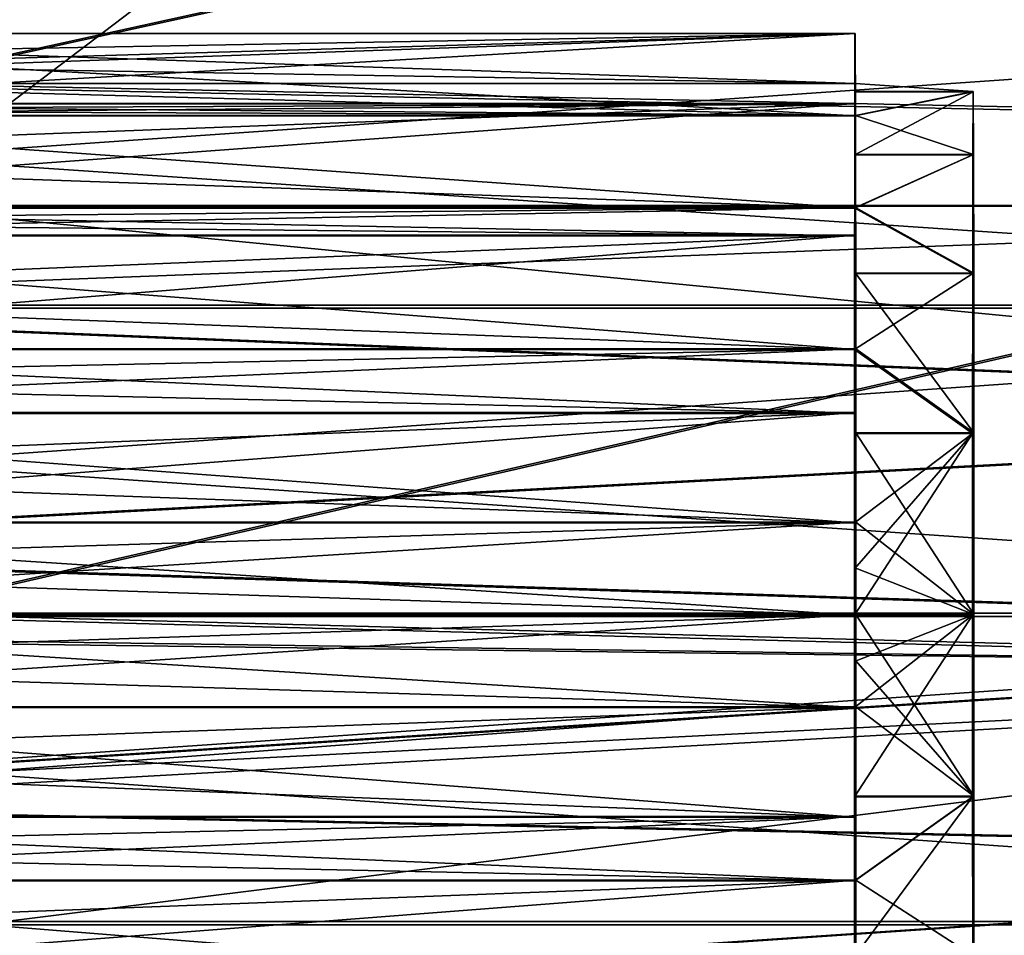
# Model space of a CAD drawing. Header units: millimetres. Extents: x -144 to 364, y -408 to 1133.
# Tile 158 of 256: x 125 to 133, y -3 to 5. Entities that reach past the tile are written whole.
import ezdxf

# ---------------------------------------------------------------- set-up
doc = ezdxf.new("R2010")
doc.units = ezdxf.units.MM
doc.header["$LTSCALE"] = 41.718519
for name, color, linetype in [('818', 7, 'CONTINUOUS'), ('819', 7, 'CONTINUOUS'), ('820', 7, 'CONTINUOUS'), ('822', 7, 'CONTINUOUS'), ('824', 7, 'CONTINUOUS'), ('826', 7, 'CONTINUOUS'), ('827', 7, 'CONTINUOUS'), ('828', 7, 'CONTINUOUS'), ('834', 7, 'CONTINUOUS'), ('835', 7, 'CONTINUOUS'), ('836', 7, 'CONTINUOUS'), ('837', 7, 'CONTINUOUS'), ('838', 7, 'CONTINUOUS'), ('839', 7, 'CONTINUOUS'), ('840', 7, 'CONTINUOUS'), ('841', 7, 'CONTINUOUS'), ('842', 7, 'CONTINUOUS'), ('843', 7, 'CONTINUOUS'), ('844', 7, 'CONTINUOUS'), ('845', 7, 'CONTINUOUS'), ('846', 7, 'CONTINUOUS'), ('847', 7, 'CONTINUOUS'), ('848', 7, 'CONTINUOUS'), ('849', 7, 'CONTINUOUS'), ('850', 7, 'CONTINUOUS'), ('851', 7, 'CONTINUOUS'), ('852', 7, 'CONTINUOUS'), ('853', 7, 'CONTINUOUS'), ('854', 7, 'CONTINUOUS'), ('855', 7, 'CONTINUOUS'), ('856', 7, 'CONTINUOUS'), ('857', 7, 'CONTINUOUS'), ('858', 7, 'CONTINUOUS'), ('859', 7, 'CONTINUOUS'), ('873', 7, 'CONTINUOUS'), ('874', 7, 'CONTINUOUS'), ('944', 7, 'CONTINUOUS'), ('945', 7, 'CONTINUOUS'), ('946', 7, 'CONTINUOUS'), ('947', 7, 'CONTINUOUS'), ('948', 7, 'CONTINUOUS'), ('950', 7, 'CONTINUOUS'), ('952', 7, 'CONTINUOUS'), ('954', 7, 'CONTINUOUS'), ('956', 7, 'CONTINUOUS'), ('957', 7, 'CONTINUOUS'), ('958', 7, 'CONTINUOUS'), ('959', 7, 'CONTINUOUS'), ('960', 7, 'CONTINUOUS')]:
    doc.layers.add(name, color=color, linetype=linetype)

msp = doc.modelspace()

# ---------------------------------------------------------------- linework, layer by layer
at = {"layer": '818', "color": 7, "linetype": 'CONTINUOUS', "true_color": 0xaaaaaa}
for points in [[(132.924, 4.4311, -0.7957), (132.9222, 3.8955, -2.2639), (132.926, 4.4322, 0.7674), (132.924, 4.4311, -0.7957)], [(132.926, 4.4322, 0.7674), (132.9222, 3.8955, -2.2639), (132.9279, 3.8986, 2.2363), (132.926, 4.4322, 0.7674)], [(132.9222, 3.8955, -2.2639), (132.9206, 2.8902, -3.4603), (132.9279, 3.8986, 2.2363), (132.9222, 3.8955, -2.2639)], [(132.9279, 3.8986, 2.2363), (132.9206, 2.8902, -3.4603), (132.9294, 2.895, 3.4341), (132.9279, 3.8986, 2.2363)], [(132.9206, 2.8902, -3.4603), (132.9197, 1.5363, -4.2407), (132.9294, 2.895, 3.4341), (132.9206, 2.8902, -3.4603)], [(132.9294, 2.895, 3.4341), (132.9197, 1.5363, -4.2407), (132.9304, 1.5422, 4.2164), (132.9294, 2.895, 3.4341)], [(132.9197, 1.5363, -4.2407), (132.9193, -0.0031, -4.5111), (132.9304, 1.5422, 4.2164), (132.9197, 1.5363, -4.2407)], [(132.9304, 1.5422, 4.2164), (132.9193, -0.0031, -4.5111), (132.9307, 0.0031, 4.4889), (132.9304, 1.5422, 4.2164)], [(132.9307, 0.0031, 4.4889), (132.9193, -0.0031, -4.5111), (132.9197, -1.5422, -4.2386), (132.9307, 0.0031, 4.4889)], [(132.9304, -1.5363, 4.2185), (132.9307, 0.0031, 4.4889), (132.9197, -1.5422, -4.2386), (132.9304, -1.5363, 4.2185)], [(132.9207, -2.895, -3.4563), (132.9304, -1.5363, 4.2185), (132.9197, -1.5422, -4.2386), (132.9207, -2.895, -3.4563)], [(132.9294, -2.8902, 3.4381), (132.9304, -1.5363, 4.2185), (132.9207, -2.895, -3.4563), (132.9294, -2.8902, 3.4381)]]:
    msp.add_3dface(points, dxfattribs=at)
at = {"layer": '819', "color": 7, "linetype": 'CONTINUOUS', "true_color": 0xaaaaaa}
for points in [[(123.605, 8.6836, -15.7662), (123.6029, 4.477, -17.4336), (141.6049, 8.4313, -15.9254), (123.605, 8.6836, -15.7662)], [(123.645, 8.7054, 15.7555), (141.6452, 8.4533, 15.8694), (123.6471, 4.5012, 17.4288), (123.645, 8.7054, 15.7555)], [(141.6049, 8.4313, -15.9254), (123.6029, 4.477, -17.4336), (141.6028, 4.1052, -17.5477), (141.6049, 8.4313, -15.9254)], [(141.6452, 8.4533, 15.8694), (141.6472, 4.1295, 17.4978), (123.6471, 4.5012, 17.4288), (141.6452, 8.4533, 15.8694)], [(123.6029, 4.477, -17.4336), (123.6022, -0.0125, -17.9993), (141.6028, 4.1052, -17.5477), (123.6029, 4.477, -17.4336)], [(141.6472, 4.1295, 17.4978), (123.6479, 0.0125, 18.0007), (123.6471, 4.5012, 17.4288), (141.6472, 4.1295, 17.4978)], [(141.6028, 4.1052, -17.5477), (123.6022, -0.0125, -17.9993), (141.6022, -0.4909, -18.0154), (141.6028, 4.1052, -17.5477)], [(141.6478, -0.466, 17.9718), (123.6479, 0.0125, 18.0007), (141.6472, 4.1295, 17.4978), (141.6478, -0.466, 17.9718)], [(104.6477, -2.337, 17.8724), (104.6479, 0.0125, 18.0248), (141.6478, -0.466, 17.9718), (104.6477, -2.337, 17.8724)], [(104.6479, 0.0125, 18.0248), (108.1479, 0.0125, 18.0203), (141.6478, -0.466, 17.9718), (104.6479, 0.0125, 18.0248)], [(108.1479, 0.0125, 18.0203), (123.6479, 0.0125, 18.0007), (141.6478, -0.466, 17.9718), (108.1479, 0.0125, 18.0203)], [(123.6022, -0.0125, -17.9993), (108.1024, -2.3618, -17.824), (141.6022, -0.4909, -18.0154), (123.6022, -0.0125, -17.9993)], [(141.6469, -5.0305, 17.2606), (104.6477, -2.337, 17.8724), (141.6478, -0.466, 17.9718), (141.6469, -5.0305, 17.2606)], [(108.1024, -2.3618, -17.824), (108.103, -4.6708, -17.3631), (141.6022, -0.4909, -18.0154), (108.1024, -2.3618, -17.824)], [(141.6022, -0.4909, -18.0154), (108.103, -4.6708, -17.3631), (141.6031, -5.0544, -17.2979), (141.6022, -0.4909, -18.0154)], [(104.6471, -4.6467, 17.4147), (104.6477, -2.337, 17.8724), (141.6469, -5.0305, 17.2606), (104.6471, -4.6467, 17.4147)]]:
    msp.add_3dface(points, dxfattribs=at)
at = {"layer": '820', "color": 7, "linetype": 'CONTINUOUS', "true_color": 0xaaaaaa}
for points in [[(105.6504, 0.0139, 20.0235), (104.6502, -2.5968, 19.8555), (142.6745, 0.0139, 19.9766), (105.6504, 0.0139, 20.0235)], [(142.6745, 0.0139, 19.9766), (104.6502, -2.5968, 19.8555), (142.6743, -2.5968, 19.8073), (142.6745, 0.0139, 19.9766)], [(105.5999, -2.6243, -19.8035), (105.5997, -0.0139, -19.9765), (142.624, -2.6243, -19.8505), (105.5999, -2.6243, -19.8035)], [(142.624, -2.6243, -19.8505), (105.5997, -0.0139, -19.9765), (142.6238, -0.0139, -20.0234), (142.624, -2.6243, -19.8505)], [(104.6502, -2.5968, 19.8555), (104.6495, -5.1629, 19.3469), (142.6743, -2.5968, 19.8073), (104.6502, -2.5968, 19.8555)], [(142.6743, -2.5968, 19.8073), (104.6495, -5.1629, 19.3469), (142.6736, -5.163, 19.2987), (142.6743, -2.5968, 19.8073)], [(105.6005, -5.1898, -19.2914), (105.5999, -2.6243, -19.8035), (142.6246, -5.1898, -19.3383), (105.6005, -5.1898, -19.2914)], [(142.6246, -5.1898, -19.3383), (105.5999, -2.6243, -19.8035), (142.624, -2.6243, -19.8505), (142.6246, -5.1898, -19.3383)]]:
    msp.add_3dface(points, dxfattribs=at)
at = {"layer": '822', "color": 7, "linetype": 'CONTINUOUS', "true_color": 0xaaaaaa}
for points in [[(105.6495, 5.1898, 19.3384), (105.6502, 2.6243, 19.8506), (142.6736, 5.1898, 19.2915), (105.6495, 5.1898, 19.3384)], [(142.6736, 5.1898, 19.2915), (105.6502, 2.6243, 19.8506), (142.6743, 2.6243, 19.8036), (142.6736, 5.1898, 19.2915)], [(104.5999, 2.5968, -19.8059), (104.6005, 5.163, -19.2973), (142.624, 2.5968, -19.8541), (104.5999, 2.5968, -19.8059)], [(142.624, 2.5968, -19.8541), (104.6005, 5.163, -19.2973), (142.6246, 5.163, -19.3455), (142.624, 2.5968, -19.8541)], [(142.6238, -0.0139, -20.0234), (105.5997, -0.0139, -19.9765), (104.5999, 2.5968, -19.8059), (142.6238, -0.0139, -20.0234)], [(142.6238, -0.0139, -20.0234), (104.5999, 2.5968, -19.8059), (142.624, 2.5968, -19.8541), (142.6238, -0.0139, -20.0234)], [(105.6502, 2.6243, 19.8506), (105.6504, 0.0139, 20.0235), (142.6743, 2.6243, 19.8036), (105.6502, 2.6243, 19.8506)], [(105.6504, 0.0139, 20.0235), (142.6745, 0.0139, 19.9766), (142.6743, 2.6243, 19.8036), (105.6504, 0.0139, 20.0235)]]:
    msp.add_3dface(points, dxfattribs=at)
at = {"layer": '824', "color": 7, "linetype": 'CONTINUOUS', "true_color": 0xaaaaaa}
for points in [[(132.9307, 0.0031, 4.4889), (132.9304, -1.5363, 4.2185), (131.9307, 0.0031, 4.4902), (132.9307, 0.0031, 4.4889)], [(131.9307, 0.0031, 4.4902), (132.9304, -1.5363, 4.2185), (131.9307, -0.3891, 4.4733), (131.9307, 0.0031, 4.4902)], [(132.9193, -0.0031, -4.5111), (131.9193, -0.0031, -4.5098), (131.9193, -0.3953, -4.4924), (132.9193, -0.0031, -4.5111)], [(131.9194, -0.7845, -4.4409), (132.9193, -0.0031, -4.5111), (131.9193, -0.3953, -4.4924), (131.9194, -0.7845, -4.4409)], [(131.9197, -1.542, -4.2374), (132.9193, -0.0031, -4.5111), (131.9194, -0.7845, -4.4409), (131.9197, -1.542, -4.2374)], [(132.9197, -1.5422, -4.2386), (132.9193, -0.0031, -4.5111), (131.9197, -1.542, -4.2374), (132.9197, -1.5422, -4.2386)], [(131.9307, -0.3891, 4.4733), (132.9304, -1.5363, 4.2185), (131.9306, -0.7783, 4.4223), (131.9307, -0.3891, 4.4733)], [(131.9306, -0.7783, 4.4223), (132.9304, -1.5363, 4.2185), (131.9304, -1.5361, 4.2199), (131.9306, -0.7783, 4.4223)], [(131.9201, -2.2527, -3.9054), (132.9197, -1.5422, -4.2386), (131.9197, -1.542, -4.2374), (131.9201, -2.2527, -3.9054)], [(131.9207, -2.8949, -3.4551), (132.9197, -1.5422, -4.2386), (131.9201, -2.2527, -3.9054), (131.9207, -2.8949, -3.4551)], [(132.9207, -2.895, -3.4563), (132.9197, -1.5422, -4.2386), (131.9207, -2.8949, -3.4551), (132.9207, -2.895, -3.4563)], [(131.9304, -1.5361, 4.2199), (132.9304, -1.5363, 4.2185), (131.93, -2.2473, 3.8888), (131.9304, -1.5361, 4.2199)], [(132.9304, -1.5363, 4.2185), (132.9294, -2.8902, 3.4381), (131.93, -2.2473, 3.8888), (132.9304, -1.5363, 4.2185)], [(131.93, -2.2473, 3.8888), (132.9294, -2.8902, 3.4381), (131.9294, -2.89, 3.4395), (131.93, -2.2473, 3.8888)]]:
    msp.add_3dface(points, dxfattribs=at)
at = {"layer": '826', "color": 7, "linetype": 'CONTINUOUS', "true_color": 0xaaaaaa}
for points in [[(119.4175, 2.6111, -5.9465), (123.6181, 3.4603, -5.5017), (141.6171, 1.7173, -6.2912), (119.4175, 2.6111, -5.9465)], [(123.632, 3.4679, 5.4983), (119.4326, 2.6194, 5.9549), (141.632, 3.4679, 5.4755), (123.632, 3.4679, 5.4983)], [(141.632, 3.4679, 5.4755), (119.4326, 2.6194, 5.9549), (141.633, 1.7259, 6.2445), (141.632, 3.4679, 5.4755)], [(141.6171, 1.7173, -6.2912), (123.6181, 3.4603, -5.5017), (141.618, 3.4603, -5.5245), (141.6171, 1.7173, -6.2912)], [(119.4168, 0.5379, -6.4717), (119.4175, 2.6111, -5.9465), (141.6171, 1.7173, -6.2912), (119.4168, 0.5379, -6.4717)], [(119.4326, 2.6194, 5.9549), (119.4332, 0.5469, 6.483), (141.633, 1.7259, 6.2445), (119.4326, 2.6194, 5.9549)], [(141.6168, -0.1729, -6.5198), (119.4168, 0.5379, -6.4717), (141.6171, 1.7173, -6.2912), (141.6168, -0.1729, -6.5198)], [(141.633, 1.7259, 6.2445), (119.4332, 0.5469, 6.483), (141.6333, -0.1639, 6.4758), (141.633, 1.7259, 6.2445)], [(119.417, -1.5932, -6.2957), (119.4168, 0.5379, -6.4717), (141.6168, -0.1729, -6.5198), (119.417, -1.5932, -6.2957)], [(119.4332, 0.5469, 6.483), (119.433, -1.5844, 6.3099), (141.6333, -0.1639, 6.4758), (119.4332, 0.5469, 6.483)], [(141.6333, -0.1639, 6.4758), (119.433, -1.5844, 6.3099), (141.6328, -2.0401, 6.1494), (141.6333, -0.1639, 6.4758)], [(141.6172, -2.0486, -6.1908), (119.417, -1.5932, -6.2957), (141.6168, -0.1729, -6.5198), (141.6172, -2.0486, -6.1908)], [(119.4181, -3.5518, -5.4378), (119.417, -1.5932, -6.2957), (141.6172, -2.0486, -6.1908), (119.4181, -3.5518, -5.4378)], [(119.433, -1.5844, 6.3099), (119.4319, -3.5442, 5.4547), (141.6328, -2.0401, 6.1494), (119.433, -1.5844, 6.3099)], [(141.6183, -3.7481, -5.3326), (119.4181, -3.5518, -5.4378), (141.6172, -2.0486, -6.1908), (141.6183, -3.7481, -5.3326)], [(141.6328, -2.0401, 6.1494), (119.4319, -3.5442, 5.4547), (141.6318, -3.7408, 5.2936), (141.6328, -2.0401, 6.1494)]]:
    msp.add_3dface(points, dxfattribs=at)
at = {"layer": '827', "color": 7, "linetype": 'CONTINUOUS', "true_color": 0xaaaaaa}
for points in [[(132.9222, 3.8955, -2.2639), (132.924, 4.4311, -0.7957), (131.9222, 3.8956, -2.2625), (132.9222, 3.8955, -2.2639)], [(131.9222, 3.8956, -2.2625), (132.924, 4.4311, -0.7957), (131.9231, 4.2275, -1.5518), (131.9222, 3.8956, -2.2625)], [(131.9231, 4.2275, -1.5518), (132.924, 4.4311, -0.7957), (131.924, 4.4311, -0.7942), (131.9231, 4.2275, -1.5518)], [(131.924, 4.4311, -0.7942), (132.926, 4.4322, 0.7674), (131.925, 4.5, -0.0129), (131.924, 4.4311, -0.7942)], [(132.924, 4.4311, -0.7957), (132.926, 4.4322, 0.7674), (131.924, 4.4311, -0.7942), (132.924, 4.4311, -0.7957)], [(131.925, 4.5, -0.0129), (132.926, 4.4322, 0.7674), (131.926, 4.4322, 0.7684), (131.925, 4.5, -0.0129)], [(131.926, 4.4322, 0.7684), (132.926, 4.4322, 0.7674), (131.927, 4.2297, 1.5263), (131.926, 4.4322, 0.7684)], [(132.926, 4.4322, 0.7674), (132.9279, 3.8986, 2.2363), (131.927, 4.2297, 1.5263), (132.926, 4.4322, 0.7674)], [(131.927, 4.2297, 1.5263), (132.9279, 3.8986, 2.2363), (131.9279, 3.8987, 2.2375), (131.927, 4.2297, 1.5263)], [(131.9214, 3.4452, -2.9048), (132.9222, 3.8955, -2.2639), (131.9222, 3.8956, -2.2625), (131.9214, 3.4452, -2.9048)], [(132.9206, 2.8902, -3.4603), (132.9222, 3.8955, -2.2639), (131.9214, 3.4452, -2.9048), (132.9206, 2.8902, -3.4603)], [(131.9279, 3.8987, 2.2375), (132.9279, 3.8986, 2.2363), (131.9287, 3.4492, 2.8803), (131.9279, 3.8987, 2.2375)], [(132.9279, 3.8986, 2.2363), (132.9294, 2.895, 3.4341), (131.9287, 3.4492, 2.8803), (132.9279, 3.8986, 2.2363)], [(131.9206, 2.89, -3.4591), (132.9206, 2.8902, -3.4603), (131.9214, 3.4452, -2.9048), (131.9206, 2.89, -3.4591)], [(131.9287, 3.4492, 2.8803), (132.9294, 2.895, 3.4341), (131.9294, 2.8949, 3.4354), (131.9287, 3.4492, 2.8803)], [(132.9197, 1.5363, -4.2407), (132.9206, 2.8902, -3.4603), (131.9201, 2.2473, -3.9085), (132.9197, 1.5363, -4.2407)], [(131.9201, 2.2473, -3.9085), (132.9206, 2.8902, -3.4603), (131.9206, 2.89, -3.4591), (131.9201, 2.2473, -3.9085)], [(132.9294, 2.895, 3.4341), (132.9304, 1.5422, 4.2164), (131.9294, 2.8949, 3.4354), (132.9294, 2.895, 3.4341)], [(131.9294, 2.8949, 3.4354), (132.9304, 1.5422, 4.2164), (131.93, 2.2527, 3.8857), (131.9294, 2.8949, 3.4354)], [(131.93, 2.2527, 3.8857), (132.9304, 1.5422, 4.2164), (131.9304, 1.542, 4.2177), (131.93, 2.2527, 3.8857)], [(131.9197, 1.5361, -4.2395), (132.9197, 1.5363, -4.2407), (131.9201, 2.2473, -3.9085), (131.9197, 1.5361, -4.2395)], [(132.9193, -0.0031, -4.5111), (132.9197, 1.5363, -4.2407), (131.9193, -0.0031, -4.5098), (132.9193, -0.0031, -4.5111)], [(131.9193, -0.0031, -4.5098), (132.9197, 1.5363, -4.2407), (131.9193, 0.3891, -4.493), (131.9193, -0.0031, -4.5098)], [(131.9193, 0.3891, -4.493), (132.9197, 1.5363, -4.2407), (131.9194, 0.7783, -4.442), (131.9193, 0.3891, -4.493)], [(131.9194, 0.7783, -4.442), (132.9197, 1.5363, -4.2407), (131.9197, 1.5361, -4.2395), (131.9194, 0.7783, -4.442)], [(132.9304, 1.5422, 4.2164), (132.9307, 0.0031, 4.4889), (131.9304, 1.542, 4.2177), (132.9304, 1.5422, 4.2164)], [(131.9304, 1.542, 4.2177), (132.9307, 0.0031, 4.4889), (131.9306, 0.7845, 4.4213), (131.9304, 1.542, 4.2177)], [(131.9306, 0.7845, 4.4213), (132.9307, 0.0031, 4.4889), (131.9307, 0.3953, 4.4728), (131.9306, 0.7845, 4.4213)], [(132.9307, 0.0031, 4.4889), (131.9307, 0.0031, 4.4902), (131.9307, 0.3953, 4.4728), (132.9307, 0.0031, 4.4889)]]:
    msp.add_3dface(points, dxfattribs=at)
at = {"layer": '828', "color": 7, "linetype": 'CONTINUOUS', "true_color": 0xaaaaaa}
for points in [[(131.9306, 0.7845, 4.4213), (131.9307, 0.3953, 4.4728), (131.9314, 0.0035, 4.9902), (131.9306, 0.7845, 4.4213)], [(131.9307, 0.3953, 4.4728), (131.9307, 0.0031, 4.4902), (131.9314, 0.0035, 4.9902), (131.9307, 0.3953, 4.4728)], [(131.9307, -0.3891, 4.4733), (131.9306, -0.7783, 4.4223), (131.9314, 0.0035, 4.9902), (131.9307, -0.3891, 4.4733)], [(131.9307, 0.0031, 4.4902), (131.9307, -0.3891, 4.4733), (131.9314, 0.0035, 4.9902), (131.9307, 0.0031, 4.4902)]]:
    msp.add_3dface(points, dxfattribs=at)
at = {"layer": '834', "color": 7, "linetype": 'CONTINUOUS', "true_color": 0xaaaaaa}
for points in [[(119.4299, -3.2112, 3.8384), (131.93, -2.2473, 3.8888), (131.9299, -3.2113, 3.8226), (119.4299, -3.2112, 3.8384)], [(131.93, -2.2473, 3.8888), (119.4299, -3.2112, 3.8384), (119.7076, -2.7106, 3.8725), (131.93, -2.2473, 3.8888)], [(119.9299, -2.2473, 3.9041), (131.93, -2.2473, 3.8888), (119.7076, -2.7106, 3.8725), (119.9299, -2.2473, 3.9041)]]:
    msp.add_3dface(points, dxfattribs=at)
at = {"layer": '835', "color": 7, "linetype": 'CONTINUOUS', "true_color": 0xaaaaaa}
for points in [[(119.431, -1.7068, 4.7056), (131.931, -1.7068, 4.6898), (119.7075, -1.9868, 4.2904), (119.431, -1.7068, 4.7056)], [(131.931, -1.7068, 4.6898), (119.9299, -2.2473, 3.9041), (119.7075, -1.9868, 4.2904), (131.931, -1.7068, 4.6898)], [(131.93, -2.2473, 3.8888), (119.9299, -2.2473, 3.9041), (131.931, -1.7068, 4.6898), (131.93, -2.2473, 3.8888)]]:
    msp.add_3dface(points, dxfattribs=at)
at = {"layer": '836', "color": 7, "linetype": 'CONTINUOUS', "true_color": 0xaaaaaa}
for points in [[(119.431, -1.7068, 4.7056), (131.9306, -0.7783, 4.4223), (131.931, -1.7068, 4.6898), (119.431, -1.7068, 4.7056)], [(131.9306, -0.7783, 4.4223), (119.431, -1.7068, 4.7056), (119.7085, -1.2246, 4.5664), (131.9306, -0.7783, 4.4223)], [(119.9306, -0.7783, 4.4376), (131.9306, -0.7783, 4.4223), (119.7085, -1.2246, 4.5664), (119.9306, -0.7783, 4.4376)]]:
    msp.add_3dface(points, dxfattribs=at)
at = {"layer": '837', "color": 7, "linetype": 'CONTINUOUS', "true_color": 0xaaaaaa}
for points in [[(119.4314, 0.0035, 5.0059), (131.9314, 0.0035, 4.9902), (119.708, -0.4016, 4.7115), (119.4314, 0.0035, 5.0059)], [(131.9314, 0.0035, 4.9902), (119.9306, -0.7783, 4.4376), (119.708, -0.4016, 4.7115), (131.9314, 0.0035, 4.9902)], [(131.9314, 0.0035, 4.9902), (131.9306, -0.7783, 4.4223), (119.9306, -0.7783, 4.4376), (131.9314, 0.0035, 4.9902)]]:
    msp.add_3dface(points, dxfattribs=at)
at = {"layer": '838', "color": 7, "linetype": 'CONTINUOUS', "true_color": 0xaaaaaa}
for points in [[(119.4314, 0.0035, 5.0059), (131.9306, 0.7845, 4.4213), (131.9314, 0.0035, 4.9902), (119.4314, 0.0035, 5.0059)], [(131.9306, 0.7845, 4.4213), (119.4314, 0.0035, 5.0059), (119.7086, 0.4091, 4.7102), (131.9306, 0.7845, 4.4213)], [(119.9306, 0.7845, 4.4365), (131.9306, 0.7845, 4.4213), (119.7086, 0.4091, 4.7102), (119.9306, 0.7845, 4.4365)]]:
    msp.add_3dface(points, dxfattribs=at)
at = {"layer": '839', "color": 7, "linetype": 'CONTINUOUS', "true_color": 0xaaaaaa}
for points in [[(119.431, 1.7133, 4.7032), (131.931, 1.7134, 4.6874), (119.7078, 1.2321, 4.565), (119.431, 1.7133, 4.7032)], [(131.931, 1.7134, 4.6874), (119.9306, 0.7845, 4.4365), (119.7078, 1.2321, 4.565), (131.931, 1.7134, 4.6874)], [(131.9306, 0.7845, 4.4213), (119.9306, 0.7845, 4.4365), (131.931, 1.7134, 4.6874), (131.9306, 0.7845, 4.4213)]]:
    msp.add_3dface(points, dxfattribs=at)
at = {"layer": '840', "color": 7, "linetype": 'CONTINUOUS', "true_color": 0xaaaaaa}
for points in [[(119.431, 1.7133, 4.7032), (131.93, 2.2527, 3.8857), (131.931, 1.7134, 4.6874), (119.431, 1.7133, 4.7032)], [(131.93, 2.2527, 3.8857), (119.431, 1.7133, 4.7032), (119.7081, 1.9935, 4.2865), (131.93, 2.2527, 3.8857)], [(119.9299, 2.2527, 3.9009), (131.93, 2.2527, 3.8857), (119.7081, 1.9935, 4.2865), (119.9299, 2.2527, 3.9009)]]:
    msp.add_3dface(points, dxfattribs=at)
at = {"layer": '841', "color": 7, "linetype": 'CONTINUOUS', "true_color": 0xaaaaaa}
for points in [[(119.4299, 3.2165, 3.834), (131.9299, 3.2166, 3.8182), (119.7069, 2.7172, 3.8687), (119.4299, 3.2165, 3.834)], [(131.9299, 3.2166, 3.8182), (119.9299, 2.2527, 3.9009), (119.7069, 2.7172, 3.8687), (131.9299, 3.2166, 3.8182)], [(131.93, 2.2527, 3.8857), (119.9299, 2.2527, 3.9009), (131.9299, 3.2166, 3.8182), (131.93, 2.2527, 3.8857)]]:
    msp.add_3dface(points, dxfattribs=at)
at = {"layer": '842', "color": 7, "linetype": 'CONTINUOUS', "true_color": 0xaaaaaa}
for points in [[(119.4299, 3.2165, 3.834), (131.9287, 3.4492, 2.8803), (131.9299, 3.2166, 3.8182), (119.4299, 3.2165, 3.834)], [(131.9287, 3.4492, 2.8803), (119.4299, 3.2165, 3.834), (119.7069, 3.3374, 3.3466), (131.9287, 3.4492, 2.8803)], [(119.9286, 3.4492, 2.8955), (131.9287, 3.4492, 2.8803), (119.7069, 3.3374, 3.3466), (119.9286, 3.4492, 2.8955)]]:
    msp.add_3dface(points, dxfattribs=at)
at = {"layer": '843', "color": 7, "linetype": 'CONTINUOUS', "true_color": 0xaaaaaa}
for points in [[(119.4282, 4.3318, 2.503), (131.9282, 4.3319, 2.4872), (119.7054, 3.8746, 2.7064), (119.4282, 4.3318, 2.503)], [(131.9282, 4.3319, 2.4872), (119.9286, 3.4492, 2.8955), (119.7054, 3.8746, 2.7064), (131.9282, 4.3319, 2.4872)], [(131.9287, 3.4492, 2.8803), (119.9286, 3.4492, 2.8955), (131.9282, 4.3319, 2.4872), (131.9287, 3.4492, 2.8803)]]:
    msp.add_3dface(points, dxfattribs=at)
at = {"layer": '844', "color": 7, "linetype": 'CONTINUOUS', "true_color": 0xaaaaaa}
for points in [[(119.4282, 4.3318, 2.503), (131.927, 4.2297, 1.5263), (131.9282, 4.3319, 2.4872), (119.4282, 4.3318, 2.503)], [(131.927, 4.2297, 1.5263), (119.4282, 4.3318, 2.503), (119.7052, 4.2788, 2.0036), (131.927, 4.2297, 1.5263)], [(119.9269, 4.2297, 1.5415), (131.927, 4.2297, 1.5263), (119.7052, 4.2788, 2.0036), (119.9269, 4.2297, 1.5415)]]:
    msp.add_3dface(points, dxfattribs=at)
at = {"layer": '845', "color": 7, "linetype": 'CONTINUOUS', "true_color": 0xaaaaaa}
for points in [[(119.4261, 4.9246, 0.8708), (131.9261, 4.9246, 0.855), (119.7036, 4.5646, 1.2183), (119.4261, 4.9246, 0.8708)], [(131.9261, 4.9246, 0.855), (119.9269, 4.2297, 1.5415), (119.7036, 4.5646, 1.2183), (131.9261, 4.9246, 0.855)], [(131.927, 4.2297, 1.5263), (119.9269, 4.2297, 1.5415), (131.9261, 4.9246, 0.855), (131.927, 4.2297, 1.5263)]]:
    msp.add_3dface(points, dxfattribs=at)
at = {"layer": '846', "color": 7, "linetype": 'CONTINUOUS', "true_color": 0xaaaaaa}
for points in [[(119.4261, 4.9246, 0.8708), (131.925, 4.5, -0.0129), (131.9261, 4.9246, 0.855), (119.4261, 4.9246, 0.8708)], [(131.925, 4.5, -0.0129), (119.4261, 4.9246, 0.8708), (119.7032, 4.7041, 0.4197), (131.925, 4.5, -0.0129)], [(119.9249, 4.5, 0.0023), (131.925, 4.5, -0.0129), (119.7032, 4.7041, 0.4197), (119.9249, 4.5, 0.0023)]]:
    msp.add_3dface(points, dxfattribs=at)
at = {"layer": '847', "color": 7, "linetype": 'CONTINUOUS', "true_color": 0xaaaaaa}
for points in [[(119.4239, 4.9234, -0.8656), (131.9239, 4.9234, -0.8815), (119.7015, 4.7041, -0.416), (119.4239, 4.9234, -0.8656)], [(131.9239, 4.9234, -0.8815), (119.9249, 4.5, 0.0023), (119.7015, 4.7041, -0.416), (131.9239, 4.9234, -0.8815)], [(131.925, 4.5, -0.0129), (119.9249, 4.5, 0.0023), (131.9239, 4.9234, -0.8815), (131.925, 4.5, -0.0129)]]:
    msp.add_3dface(points, dxfattribs=at)
at = {"layer": '848', "color": 7, "linetype": 'CONTINUOUS', "true_color": 0xaaaaaa}
for points in [[(119.4239, 4.9234, -0.8656), (131.9231, 4.2275, -1.5518), (131.9239, 4.9234, -0.8815), (119.4239, 4.9234, -0.8656)], [(131.9231, 4.2275, -1.5518), (119.4239, 4.9234, -0.8656), (119.7011, 4.562, -1.2142), (131.9231, 4.2275, -1.5518)], [(119.923, 4.2276, -1.5366), (131.9231, 4.2275, -1.5518), (119.7011, 4.562, -1.2142), (119.923, 4.2276, -1.5366)]]:
    msp.add_3dface(points, dxfattribs=at)
at = {"layer": '849', "color": 7, "linetype": 'CONTINUOUS', "true_color": 0xaaaaaa}
for points in [[(119.4219, 4.3283, -2.4969), (131.9218, 4.3284, -2.5128), (119.6995, 4.2762, -1.9995), (119.4219, 4.3283, -2.4969)], [(131.9218, 4.3284, -2.5128), (119.923, 4.2276, -1.5366), (119.6995, 4.2762, -1.9995), (131.9218, 4.3284, -2.5128)], [(131.9231, 4.2275, -1.5518), (119.923, 4.2276, -1.5366), (131.9218, 4.3284, -2.5128), (131.9231, 4.2275, -1.5518)]]:
    msp.add_3dface(points, dxfattribs=at)
at = {"layer": '850', "color": 7, "linetype": 'CONTINUOUS', "true_color": 0xaaaaaa}
for points in [[(119.4219, 4.3283, -2.4969), (131.9214, 3.4452, -2.9048), (131.9218, 4.3284, -2.5128), (119.4219, 4.3283, -2.4969)], [(131.9214, 3.4452, -2.9048), (119.4219, 4.3283, -2.4969), (119.6992, 3.8697, -2.7009), (131.9214, 3.4452, -2.9048)], [(119.9213, 3.4452, -2.8895), (131.9214, 3.4452, -2.9048), (119.6992, 3.8697, -2.7009), (119.9213, 3.4452, -2.8895)]]:
    msp.add_3dface(points, dxfattribs=at)
at = {"layer": '851', "color": 7, "linetype": 'CONTINUOUS', "true_color": 0xaaaaaa}
for points in [[(131.9202, 3.2113, -3.8423), (119.9213, 3.4452, -2.8895), (119.6978, 3.3325, -3.3411), (131.9202, 3.2113, -3.8423)], [(131.9214, 3.4452, -2.9048), (119.9213, 3.4452, -2.8895), (131.9202, 3.2113, -3.8423), (131.9214, 3.4452, -2.9048)], [(119.4202, 3.2112, -3.8264), (131.9202, 3.2113, -3.8423), (119.6978, 3.3325, -3.3411), (119.4202, 3.2112, -3.8264)]]:
    msp.add_3dface(points, dxfattribs=at)
at = {"layer": '852', "color": 7, "linetype": 'CONTINUOUS', "true_color": 0xaaaaaa}
for points in [[(119.4202, 3.2112, -3.8264), (131.9201, 2.2473, -3.9085), (131.9202, 3.2113, -3.8423), (119.4202, 3.2112, -3.8264)], [(131.9201, 2.2473, -3.9085), (119.4202, 3.2112, -3.8264), (119.6978, 2.7106, -3.8612), (131.9201, 2.2473, -3.9085)], [(119.92, 2.2473, -3.8933), (131.9201, 2.2473, -3.9085), (119.6978, 2.7106, -3.8612), (119.92, 2.2473, -3.8933)]]:
    msp.add_3dface(points, dxfattribs=at)
at = {"layer": '853', "color": 7, "linetype": 'CONTINUOUS', "true_color": 0xaaaaaa}
for points in [[(131.9191, 1.7068, -4.7095), (119.92, 2.2473, -3.8933), (119.6966, 1.9868, -4.279), (131.9191, 1.7068, -4.7095)], [(131.9201, 2.2473, -3.9085), (119.92, 2.2473, -3.8933), (131.9191, 1.7068, -4.7095), (131.9201, 2.2473, -3.9085)], [(119.4191, 1.7068, -4.6935), (131.9191, 1.7068, -4.7095), (119.6966, 1.9868, -4.279), (119.4191, 1.7068, -4.6935)]]:
    msp.add_3dface(points, dxfattribs=at)
at = {"layer": '854', "color": 7, "linetype": 'CONTINUOUS', "true_color": 0xaaaaaa}
for points in [[(119.4191, 1.7068, -4.6935), (131.9194, 0.7783, -4.442), (131.9191, 1.7068, -4.7095), (119.4191, 1.7068, -4.6935)], [(131.9194, 0.7783, -4.442), (119.4191, 1.7068, -4.6935), (119.6969, 1.2246, -4.5551), (131.9194, 0.7783, -4.442)], [(119.9193, 0.7783, -4.4268), (131.9194, 0.7783, -4.442), (119.6969, 1.2246, -4.5551), (119.9193, 0.7783, -4.4268)]]:
    msp.add_3dface(points, dxfattribs=at)
at = {"layer": '855', "color": 7, "linetype": 'CONTINUOUS', "true_color": 0xaaaaaa}
for points in [[(131.9187, -0.0035, -5.0098), (119.9193, 0.7783, -4.4268), (119.6961, 0.4016, -4.7001), (131.9187, -0.0035, -5.0098)], [(131.9194, 0.7783, -4.442), (119.9193, 0.7783, -4.4268), (131.9187, -0.0035, -5.0098), (131.9194, 0.7783, -4.442)], [(119.4187, -0.0035, -4.9939), (131.9187, -0.0035, -5.0098), (119.6961, 0.4016, -4.7001), (119.4187, -0.0035, -4.9939)]]:
    msp.add_3dface(points, dxfattribs=at)
at = {"layer": '856', "color": 7, "linetype": 'CONTINUOUS', "true_color": 0xaaaaaa}
for points in [[(119.4187, -0.0035, -4.9939), (131.9194, -0.7845, -4.4409), (131.9187, -0.0035, -5.0098), (119.4187, -0.0035, -4.9939)], [(131.9194, -0.7845, -4.4409), (119.4187, -0.0035, -4.9939), (119.6967, -0.4091, -4.6988), (131.9194, -0.7845, -4.4409)], [(119.9193, -0.7845, -4.4257), (131.9194, -0.7845, -4.4409), (119.6967, -0.4091, -4.6988), (119.9193, -0.7845, -4.4257)]]:
    msp.add_3dface(points, dxfattribs=at)
at = {"layer": '857', "color": 7, "linetype": 'CONTINUOUS', "true_color": 0xaaaaaa}
for points in [[(131.9191, -1.7134, -4.7071), (119.9193, -0.7845, -4.4257), (119.6962, -1.2321, -4.5537), (131.9191, -1.7134, -4.7071)], [(131.9194, -0.7845, -4.4409), (119.9193, -0.7845, -4.4257), (131.9191, -1.7134, -4.7071), (131.9194, -0.7845, -4.4409)], [(119.4191, -1.7133, -4.6912), (131.9191, -1.7134, -4.7071), (119.6962, -1.2321, -4.5537), (119.4191, -1.7133, -4.6912)]]:
    msp.add_3dface(points, dxfattribs=at)
at = {"layer": '858', "color": 7, "linetype": 'CONTINUOUS', "true_color": 0xaaaaaa}
for points in [[(119.4191, -1.7133, -4.6912), (131.9201, -2.2527, -3.9054), (131.9191, -1.7134, -4.7071), (119.4191, -1.7133, -4.6912)], [(131.9201, -2.2527, -3.9054), (119.4191, -1.7133, -4.6912), (119.6972, -1.9935, -4.2752), (131.9201, -2.2527, -3.9054)], [(119.92, -2.2527, -3.8902), (131.9201, -2.2527, -3.9054), (119.6972, -1.9935, -4.2752), (119.92, -2.2527, -3.8902)]]:
    msp.add_3dface(points, dxfattribs=at)
at = {"layer": '859', "color": 7, "linetype": 'CONTINUOUS', "true_color": 0xaaaaaa}
for points in [[(131.9202, -3.2166, -3.8378), (119.92, -2.2527, -3.8902), (119.6971, -2.7172, -3.8573), (131.9202, -3.2166, -3.8378)], [(131.9201, -2.2527, -3.9054), (119.92, -2.2527, -3.8902), (131.9202, -3.2166, -3.8378), (131.9201, -2.2527, -3.9054)]]:
    msp.add_3dface(points, dxfattribs=at)
at = {"layer": '873', "color": 7, "linetype": 'CONTINUOUS', "true_color": 0xaaaaaa}
for points in [[(123.618, 17.1353, -5.5112), (141.618, 17.1353, -5.534), (123.6181, 3.4603, -5.5017), (123.618, 17.1353, -5.5112)], [(123.6181, 3.4603, -5.5017), (141.618, 17.1353, -5.534), (141.618, 3.4603, -5.5245), (123.6181, 3.4603, -5.5017)]]:
    msp.add_3dface(points, dxfattribs=at)
at = {"layer": '874', "color": 7, "linetype": 'CONTINUOUS', "true_color": 0xaaaaaa}
for points in [[(141.632, 17.1429, 5.466), (123.632, 17.1429, 5.4888), (141.632, 3.4679, 5.4755), (141.632, 17.1429, 5.466)], [(123.632, 17.1429, 5.4888), (123.632, 3.4679, 5.4983), (141.632, 3.4679, 5.4755), (123.632, 17.1429, 5.4888)]]:
    msp.add_3dface(points, dxfattribs=at)
at = {"layer": '944', "color": 7, "linetype": 'CONTINUOUS', "true_color": 0xaaaaaa}
for points in [[(131.93, 2.2527, 3.8857), (131.9304, 1.542, 4.2177), (131.931, 1.7134, 4.6874), (131.93, 2.2527, 3.8857)], [(131.9304, 1.542, 4.2177), (131.9306, 0.7845, 4.4213), (131.931, 1.7134, 4.6874), (131.9304, 1.542, 4.2177)]]:
    msp.add_3dface(points, dxfattribs=at)
at = {"layer": '945', "color": 7, "linetype": 'CONTINUOUS', "true_color": 0xaaaaaa}
for points in [[(131.9306, -0.7783, 4.4223), (131.9304, -1.5361, 4.2199), (131.931, -1.7068, 4.6898), (131.9306, -0.7783, 4.4223)], [(131.9304, -1.5361, 4.2199), (131.93, -2.2473, 3.8888), (131.931, -1.7068, 4.6898), (131.9304, -1.5361, 4.2199)]]:
    msp.add_3dface(points, dxfattribs=at)
at = {"layer": '946', "color": 7, "linetype": 'CONTINUOUS', "true_color": 0xaaaaaa}
for points in [[(131.9287, 3.4492, 2.8803), (131.9294, 2.8949, 3.4354), (131.9299, 3.2166, 3.8182), (131.9287, 3.4492, 2.8803)], [(131.9294, 2.8949, 3.4354), (131.93, 2.2527, 3.8857), (131.9299, 3.2166, 3.8182), (131.9294, 2.8949, 3.4354)]]:
    msp.add_3dface(points, dxfattribs=at)
at = {"layer": '947', "color": 7, "linetype": 'CONTINUOUS', "true_color": 0xaaaaaa}
msp.add_3dface([(131.93, -2.2473, 3.8888), (131.9294, -2.89, 3.4395), (131.9299, -3.2113, 3.8226), (131.93, -2.2473, 3.8888)], dxfattribs=at)
at = {"layer": '948', "color": 7, "linetype": 'CONTINUOUS', "true_color": 0xaaaaaa}
for points in [[(131.927, 4.2297, 1.5263), (131.9279, 3.8987, 2.2375), (131.9282, 4.3319, 2.4872), (131.927, 4.2297, 1.5263)], [(131.9279, 3.8987, 2.2375), (131.9287, 3.4492, 2.8803), (131.9282, 4.3319, 2.4872), (131.9279, 3.8987, 2.2375)]]:
    msp.add_3dface(points, dxfattribs=at)
at = {"layer": '950', "color": 7, "linetype": 'CONTINUOUS', "true_color": 0xaaaaaa}
for points in [[(131.925, 4.5, -0.0129), (131.926, 4.4322, 0.7684), (131.9261, 4.9246, 0.855), (131.925, 4.5, -0.0129)], [(131.926, 4.4322, 0.7684), (131.927, 4.2297, 1.5263), (131.9261, 4.9246, 0.855), (131.926, 4.4322, 0.7684)]]:
    msp.add_3dface(points, dxfattribs=at)
at = {"layer": '952', "color": 7, "linetype": 'CONTINUOUS', "true_color": 0xaaaaaa}
for points in [[(131.9231, 4.2275, -1.5518), (131.924, 4.4311, -0.7942), (131.9239, 4.9234, -0.8815), (131.9231, 4.2275, -1.5518)], [(131.924, 4.4311, -0.7942), (131.925, 4.5, -0.0129), (131.9239, 4.9234, -0.8815), (131.924, 4.4311, -0.7942)]]:
    msp.add_3dface(points, dxfattribs=at)
at = {"layer": '954', "color": 7, "linetype": 'CONTINUOUS', "true_color": 0xaaaaaa}
for points in [[(131.9214, 3.4452, -2.9048), (131.9222, 3.8956, -2.2625), (131.9218, 4.3284, -2.5128), (131.9214, 3.4452, -2.9048)], [(131.9222, 3.8956, -2.2625), (131.9231, 4.2275, -1.5518), (131.9218, 4.3284, -2.5128), (131.9222, 3.8956, -2.2625)]]:
    msp.add_3dface(points, dxfattribs=at)
at = {"layer": '956', "color": 7, "linetype": 'CONTINUOUS', "true_color": 0xaaaaaa}
for points in [[(131.9206, 2.89, -3.4591), (131.9214, 3.4452, -2.9048), (131.9202, 3.2113, -3.8423), (131.9206, 2.89, -3.4591)], [(131.9201, 2.2473, -3.9085), (131.9206, 2.89, -3.4591), (131.9202, 3.2113, -3.8423), (131.9201, 2.2473, -3.9085)]]:
    msp.add_3dface(points, dxfattribs=at)
at = {"layer": '957', "color": 7, "linetype": 'CONTINUOUS', "true_color": 0xaaaaaa}
msp.add_3dface([(131.9207, -2.8949, -3.4551), (131.9201, -2.2527, -3.9054), (131.9202, -3.2166, -3.8378), (131.9207, -2.8949, -3.4551)], dxfattribs=at)
at = {"layer": '958', "color": 7, "linetype": 'CONTINUOUS', "true_color": 0xaaaaaa}
for points in [[(131.9197, 1.5361, -4.2395), (131.9201, 2.2473, -3.9085), (131.9191, 1.7068, -4.7095), (131.9197, 1.5361, -4.2395)], [(131.9194, 0.7783, -4.442), (131.9197, 1.5361, -4.2395), (131.9191, 1.7068, -4.7095), (131.9194, 0.7783, -4.442)]]:
    msp.add_3dface(points, dxfattribs=at)
at = {"layer": '959', "color": 7, "linetype": 'CONTINUOUS', "true_color": 0xaaaaaa}
for points in [[(131.9197, -1.542, -4.2374), (131.9194, -0.7845, -4.4409), (131.9191, -1.7134, -4.7071), (131.9197, -1.542, -4.2374)], [(131.9201, -2.2527, -3.9054), (131.9197, -1.542, -4.2374), (131.9191, -1.7134, -4.7071), (131.9201, -2.2527, -3.9054)]]:
    msp.add_3dface(points, dxfattribs=at)
at = {"layer": '960', "color": 7, "linetype": 'CONTINUOUS', "true_color": 0xaaaaaa}
for points in [[(131.9193, 0.3891, -4.493), (131.9194, 0.7783, -4.442), (131.9187, -0.0035, -5.0098), (131.9193, 0.3891, -4.493)], [(131.9193, -0.0031, -4.5098), (131.9193, 0.3891, -4.493), (131.9187, -0.0035, -5.0098), (131.9193, -0.0031, -4.5098)], [(131.9193, -0.3953, -4.4924), (131.9193, -0.0031, -4.5098), (131.9187, -0.0035, -5.0098), (131.9193, -0.3953, -4.4924)], [(131.9194, -0.7845, -4.4409), (131.9193, -0.3953, -4.4924), (131.9187, -0.0035, -5.0098), (131.9194, -0.7845, -4.4409)]]:
    msp.add_3dface(points, dxfattribs=at)

doc.saveas('drawing.dxf')
